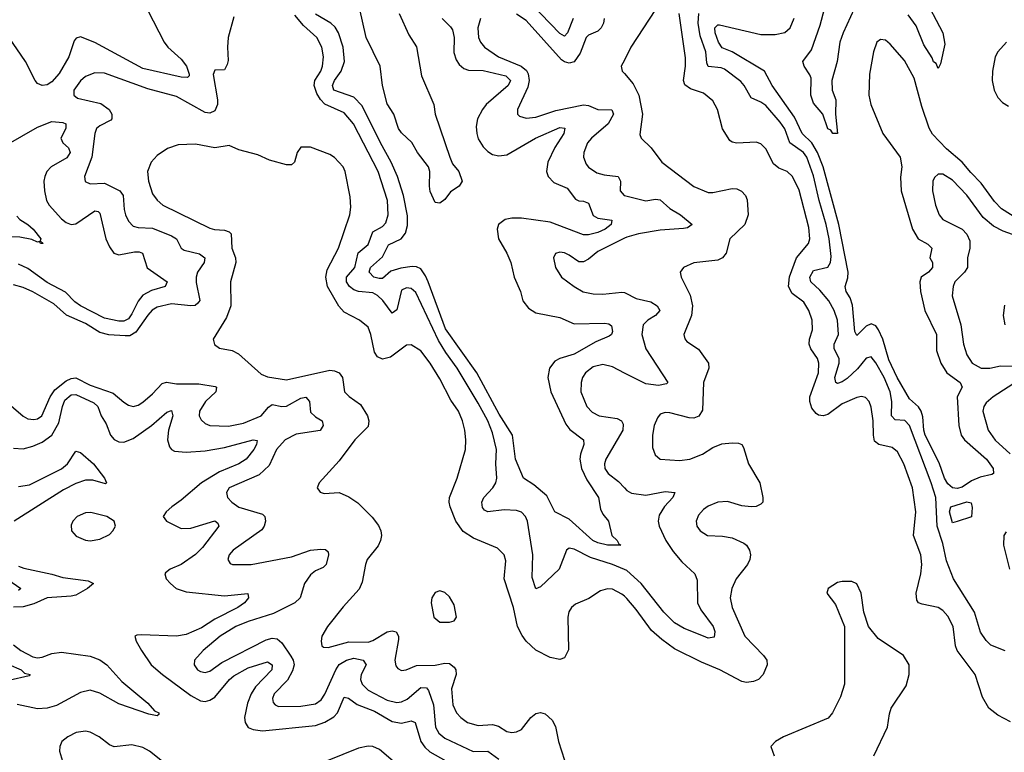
# Model space of a CAD drawing. Header units: inches. Extents: x 1843162 to 1959474, y 907081 to 1016326.
# Tile 59 of 256: x 1867476 to 1871586, y 934225 to 937285. Entities that reach past the tile are written whole.
import ezdxf

# ---------------------------------------------------------------- set-up
doc = ezdxf.new("R2010")
doc.units = ezdxf.units.IN
doc.header["$MEASUREMENT"] = 0
doc.layers.add('B8963', color=7, linetype='Continuous')
doc.layers.add('B8973', color=7, linetype='Continuous')

msp = doc.modelspace()

# ---------------------------------------------------------------- linework, layer by layer
at = {"layer": 'B8963', "color": 5}
for points, elevation in [([(1869785.9, 937290), (1869762, 937230), (1869750, 937215.9), (1869730, 937226.9), (1869610.9, 937350.9)], 720), ([(1868010, 937322.3), (1868078.2, 937190), (1868094.3, 937170), (1868150, 937119.5), (1868172.4, 937090), (1868183.2, 937056.8), (1868183.2, 937050), (1868176.4, 937043.6), (1868150, 937044.8), (1867990, 937080.2), (1867790, 937189.3), (1867730, 937212.5), (1867712, 937208), (1867703.6, 937196.5), (1867681.4, 937130), (1867640, 937060), (1867610, 937024.8), (1867590, 937011.9), (1867570, 937009.1), (1867550, 937018.1), (1867539.9, 937030), (1867500.5, 937110), (1867430, 937212)], 720), ([(1869239.2, 937290), (1869274.8, 937254.8), (1869282.1, 937242.1), (1869289.1, 937210), (1869288.2, 937148.2), (1869297.5, 937117.5), (1869310, 937097.1), (1869330, 937080.8), (1869350, 937073.8), (1869410, 937071.8), (1869505.5, 937050), (1869524.2, 937030), (1869515.5, 937010), (1869423.8, 936930), (1869408, 936910), (1869387.5, 936870), (1869381.9, 936838.1), (1869383.6, 936810), (1869390, 936786.7), (1869410, 936753.7), (1869430, 936733.7), (1869450, 936721.6), (1869476.2, 936716.2), (1869510, 936720.1), (1869629.7, 936790.3), (1869730, 936834.4), (1869752.2, 936832.2), (1869747, 936810), (1869709.4, 936750.6), (1869680.8, 936690), (1869675.5, 936650), (1869681.9, 936630), (1869705.3, 936605.3), (1869760.9, 936580.9), (1869795.7, 936535.7), (1869810, 936528.1), (1869830, 936527.1), (1869850, 936519), (1869870, 936467.5), (1869890, 936456.1), (1869948.1, 936448.1), (1869944.9, 936430), (1869920.2, 936410), (1869890, 936395.3), (1869850, 936385.5), (1869830, 936386.4), (1869690, 936438.5), (1869570, 936456.4), (1869530, 936455.9), (1869503.1, 936450), (1869475, 936430), (1869468.6, 936410), (1869474.8, 936370), (1869509.4, 936310), (1869525.4, 936270), (1869539.4, 936210), (1869566, 936150), (1869575.5, 936110), (1869599.8, 936079.8), (1869630, 936060.6), (1869730, 936040.4), (1869790, 936014.7), (1869917.4, 936017.4), (1869935.1, 936015.1), (1869946.6, 936006.6), (1869950, 935982), (1869946.7, 935970), (1869936.8, 935963.2), (1869880.3, 935939.7), (1869790, 935887.3), (1869730, 935870.4), (1869710, 935859), (1869687.5, 935830), (1869680.9, 935790), (1869693.2, 935730), (1869755.2, 935595.2), (1869773, 935573), (1869829.2, 935530), (1869831, 935510), (1869816.6, 935470), (1869814.3, 935450), (1869821.5, 935410), (1869843.5, 935363.5), (1869891.5, 935290), (1869900.9, 935240.9), (1869910, 935220.4), (1869934, 935190), (1869948.2, 935130), (1869970.6, 935110), (1869976.3, 935096.3), (1869984.7, 935090), (1869929, 935090), (1869890, 935099.6), (1869867.8, 935110), (1869770, 935199.5), (1869710, 935229.6), (1869676.7, 935296.7), (1869622, 935342), (1869578.8, 935370), (1869545.9, 935450), (1869532.5, 935550), (1869476.8, 935636.8), (1869384.1, 935810), (1869253.2, 935993.2), (1869180.6, 936190), (1869170, 936214.9), (1869150, 936243.9), (1869132.7, 936252.7), (1869114.4, 936254.4), (1869067.3, 936247.3), (1869025.6, 936234.4), (1868990, 936204.5), (1868976.6, 936203.4), (1868953.6, 936210), (1868935, 936230), (1868940.6, 936250), (1868990, 936294.8), (1869016, 936344), (1869068.5, 936370), (1869086.3, 936393.7), (1869094.5, 936425.5), (1869094.8, 936465.2), (1869078.3, 936550), (1869053, 936630), (1869026.7, 936690), (1868981.8, 936770), (1868905, 936925), (1868870, 936961.1), (1868786.8, 936990), (1868781.6, 937010), (1868790.3, 937030), (1868818.4, 937070), (1868831.4, 937110), (1868826.7, 937170), (1868806.7, 937230), (1868792.9, 937252.9), (1868775.2, 937270), (1868710, 937307.9)], 720), ([(1869059.8, 937310), (1869100.9, 937220.9), (1869131.7, 937171.7), (1869153, 937050), (1869204.3, 936930), (1869210.7, 936890), (1869270.8, 936710.8), (1869283.2, 936683.2), (1869308.5, 936650), (1869323.6, 936610), (1869310.7, 936590), (1869274, 936566), (1869250, 936534), (1869230, 936519), (1869210, 936520.7), (1869190, 936566.6), (1869186.4, 936590), (1869188.5, 936650), (1869182.7, 936670), (1869136.4, 936730), (1869112.4, 936772.4), (1869070, 936811.5), (1869057, 936830), (1869037.6, 936890), (1869010, 936932.8), (1868991, 937010), (1868979.9, 937090), (1868922.4, 937210), (1868894.1, 937334.1)], 680), ([(1869916.4, 937290), (1869913.4, 937270), (1869903.5, 937250), (1869890, 937236.5), (1869850, 937219.6), (1869841.2, 937210), (1869815.7, 937144.3), (1869790, 937108.5), (1869770, 937102.3), (1869750, 937107.9), (1869737.5, 937117.5), (1869590, 937281.1), (1869550, 937308.3)], 740), ([(1868370, 937297), (1868346.6, 937210), (1868342.7, 937170), (1868346.5, 937113.5), (1868342.5, 937097.5), (1868330, 937075.1), (1868290, 937073.6), (1868284, 937056), (1868301.1, 936950), (1868301.7, 936930), (1868290, 936903.4), (1868270, 936894.9), (1868250, 936896.4), (1868130, 936963.6), (1868010, 936996), (1867830, 937061.3), (1867790, 937062), (1867750, 937046.8), (1867730, 937029.8), (1867701.8, 936990), (1867702, 936970), (1867717, 936957), (1867814.3, 936934.3), (1867848.7, 936910), (1867860.9, 936890), (1867860.2, 936870), (1867855.7, 936864.3), (1867810, 936841.6), (1867796.5, 936830), (1867789.4, 936810), (1867776.4, 936710), (1867746.9, 936630), (1867749.1, 936609.1), (1867770, 936599.6), (1867830, 936602.3), (1867894.1, 936570), (1867908.1, 936550), (1867912, 936492.1), (1867917.9, 936470), (1867930, 936442.7), (1867950, 936422.2), (1867970, 936416.2), (1868030, 936414.7), (1868110, 936381.9), (1868130.8, 936370), (1868150.3, 936330), (1868162.8, 936322.8), (1868226.9, 936306.9), (1868248.4, 936290), (1868246.3, 936270), (1868218.4, 936230), (1868212.4, 936210), (1868212.8, 936187.2), (1868227.9, 936112.1), (1868219.8, 936100.2), (1868208.4, 936091.6), (1868190.1, 936089.9), (1868110, 936098.4), (1868050, 936084.7), (1868029, 936071), (1868010, 936050.5), (1867960.6, 935979.4), (1867935, 935965), (1867916.2, 935963.8), (1867848.3, 935968.3), (1867810, 935977.9), (1867750, 936015.5), (1867671.4, 936051.4), (1867617.5, 936097.5), (1867530, 936148.1), (1867490, 936166.3), (1867450, 936177.5)], 740), ([(1870000, 934988.4), (1869950, 935009.2), (1869858.2, 935038.2), (1869790, 935074.1), (1869770, 935078.2), (1869758.9, 935070), (1869727.5, 934990), (1869650, 934916), (1869630, 934907.8), (1869615.4, 934955.4), (1869617.7, 935050), (1869595, 935190), (1869587.2, 935210), (1869570, 935228), (1869550, 935235.7), (1869498.5, 935238.5), (1869430, 935229.9), (1869416, 935236), (1869407.4, 935247.4), (1869405.6, 935270), (1869413.6, 935290), (1869450.6, 935330), (1869463, 935350), (1869467.9, 935370), (1869463.1, 935430), (1869465.7, 935490), (1869450, 935559.8), (1869430, 935609), (1869390, 935683.6), (1869301.9, 935830), (1869254.4, 935894.4), (1869224.6, 935944.6), (1869130, 936145.5), (1869110, 936162.2), (1869090, 936165.2), (1869070, 936154.8), (1869050, 936072.8), (1869030, 936058.7), (1868991.5, 936111.5), (1868970, 936132.5), (1868950, 936144), (1868890, 936149.2), (1868870, 936156.7), (1868853.1, 936170), (1868839.9, 936190), (1868840.4, 936210), (1868874.8, 936250), (1868888.9, 936311.1), (1868930, 936345.2), (1868950, 936399.3), (1868990, 936421.3), (1869004.1, 936435.9), (1869014.4, 936470), (1869010.7, 936530), (1868971.9, 936650), (1868869.3, 936850), (1868830, 936895), (1868750, 936931.7), (1868730.9, 936951), (1868716.6, 936976.6), (1868705, 937010), (1868708.3, 937030), (1868733.1, 937070), (1868739.9, 937090), (1868743.8, 937130), (1868737.1, 937170), (1868715.7, 937210), (1868660.6, 937260.6), (1868624, 937304)], 740), ([(1869399.6, 937290), (1869388.6, 937250), (1869391.6, 937210), (1869399.3, 937190), (1869416.2, 937170), (1869475.2, 937130), (1869569.8, 937089.8), (1869591.7, 937071.7), (1869598.6, 937058.6), (1869603.1, 937030), (1869597.7, 937002.3), (1869554.4, 936910), (1869553.7, 936890), (1869561.7, 936881.7), (1869590, 936874), (1869630, 936878), (1869714.6, 936905.4), (1869830, 936929.7), (1869850, 936926.6), (1869890, 936909.1), (1869948.2, 936908.2), (1869954.1, 936890), (1869932.8, 936850), (1869862.3, 936790), (1869845.6, 936770), (1869830.2, 936730), (1869829.1, 936710), (1869840.7, 936680.7), (1869850, 936668.9), (1869884.6, 936644.6), (1869916.2, 936636.2), (1869973.6, 936630), (1869983.9, 936610), (1869983.2, 936570), (1869999.5, 936550), (1870000, 936549.9)], 740), ([(1870000, 937115.4), (1869987.3, 937090), (1869990.7, 937070), (1870000, 937059.4)], 760), ([(1867419.4, 936760.6), (1867550, 936835.4), (1867610, 936859.1), (1867655.8, 936855.8), (1867668.9, 936850), (1867667.8, 936830), (1867647.4, 936790), (1867656, 936770), (1867679.1, 936750), (1867686.6, 936730), (1867672, 936708), (1867607.5, 936670), (1867589.6, 936650), (1867580.5, 936630), (1867576.9, 936610), (1867578.8, 936570), (1867587.4, 936530), (1867598.3, 936510), (1867650, 936453.4), (1867670, 936437.5), (1867690, 936429.1), (1867710, 936432.5), (1867790, 936486.7), (1867803.7, 936483.7), (1867810, 936476.4), (1867835.5, 936370), (1867850, 936335.8), (1867868.6, 936310), (1867890, 936302.5), (1867954.5, 936314.5), (1867974.8, 936314.8), (1867988.4, 936310), (1868008.5, 936248.5), (1868091.5, 936190), (1868082.3, 936170), (1868026.6, 936153.4), (1867990, 936134.3), (1867970.3, 936109.7), (1867944.4, 936055.6), (1867930, 936036), (1867910, 936025.6), (1867890, 936025), (1867830, 936037.9), (1867729.3, 936089.3), (1867706, 936106), (1867666.5, 936146.5), (1867590, 936187.4), (1867510, 936244.9), (1867470, 936264.1)], 720), ([(1870000, 934876.9), (1869990, 934885.8), (1869950, 934906.4), (1869930, 934908.5), (1869900.9, 934899.1), (1869852.4, 934867.6), (1869796.7, 934843.3), (1869779.5, 934830), (1869768.5, 934811.5), (1869764, 934790), (1869766.5, 934653.5), (1869750, 934620.5), (1869730, 934613.5), (1869690, 934621.8), (1869630, 934651.6), (1869590, 934689.8), (1869572.8, 934712.8), (1869554.1, 934750), (1869537, 934830), (1869497.7, 934950), (1869504.7, 935024.7), (1869497.8, 935050), (1869470, 935078), (1869370, 935119.9), (1869327.4, 935147.4), (1869296.8, 935190), (1869272.7, 935250), (1869268.4, 935270), (1869270.5, 935290), (1869302.2, 935370), (1869336.5, 935490), (1869338.4, 935530), (1869334, 935570), (1869324, 935610), (1869307, 935650), (1869276, 935696), (1869230, 935785.1), (1869190, 935850.9), (1869150, 935902.4), (1869110, 935927.3), (1869090, 935926), (1869024.4, 935875.6), (1868990, 935866.8), (1868970, 935876.4), (1868956.5, 935896.5), (1868941.4, 935970), (1868930, 936000.7), (1868894.5, 936030), (1868830, 936063.5), (1868808.2, 936088.2), (1868760.8, 936170), (1868753.3, 936210), (1868759.3, 936240.7), (1868806.1, 936330), (1868853.3, 936470), (1868858.3, 936501.7), (1868855.6, 936544.4), (1868834.3, 936650), (1868825.6, 936670), (1868790, 936709.6), (1868770, 936721.6), (1868690, 936751.6), (1868650, 936752.7), (1868633.4, 936730), (1868623, 936690), (1868610, 936678.4), (1868590, 936678.3), (1868518.6, 936698.6), (1868470, 936719.7), (1868390, 936740.5), (1868350, 936758.7), (1868290, 936749.8), (1868210, 936764.8), (1868137.7, 936762.3), (1868092.8, 936747.2), (1868050, 936717.6), (1868024.4, 936690), (1868008.9, 936650), (1868013.8, 936610), (1868030, 936557.1), (1868050, 936530.3), (1868073.7, 936510), (1868270, 936414.5), (1868288.6, 936408.6), (1868330, 936405.5), (1868350, 936398.3), (1868358, 936390), (1868360.9, 936330), (1868376.6, 936290), (1868378, 936270), (1868355.6, 936190), (1868357.1, 936090), (1868338.5, 936041.5), (1868284, 935950), (1868288.3, 935928.3), (1868310, 935913.4), (1868362.6, 935902.6), (1868389.3, 935889.3), (1868484.1, 935804.1), (1868510, 935792.7), (1868590, 935780.2), (1868770, 935820.5), (1868790, 935818.6), (1868810, 935810.2), (1868822.9, 935790), (1868831.7, 935730), (1868850.9, 935710.9), (1868898.2, 935678.2), (1868927.4, 935630), (1868933.7, 935610), (1868930, 935586.3), (1868874.9, 935530), (1868810, 935442.9), (1868726, 935350), (1868718, 935330), (1868730, 935312), (1868746.4, 935306.4), (1868810, 935310.5), (1868850, 935292.2), (1868886.8, 935266.8), (1868946.7, 935206.7), (1868973.1, 935173.1), (1868983.5, 935150), (1868986, 935130), (1868982.2, 935110), (1868971.8, 935088.2), (1868926.9, 935030), (1868919.1, 935010), (1868904.8, 934935.2), (1868893.1, 934906.9), (1868826.8, 934833.2), (1868760.3, 934750), (1868737.6, 934710), (1868734.4, 934690), (1868737.3, 934670), (1868744.4, 934664.4), (1868762.8, 934662.8), (1868850, 934687.3), (1868930, 934685.2), (1868950, 934692.5), (1869010, 934729.1), (1869030, 934733), (1869047.8, 934727.8), (1869057.3, 934710), (1869056.8, 934696.8), (1869042.1, 934610), (1869046.1, 934586.1), (1869054.7, 934574.7), (1869070, 934567.5), (1869089.3, 934569.3), (1869131.9, 934588.1), (1869210, 934588.7), (1869250, 934597.8), (1869270, 934595.7), (1869290, 934581.1), (1869296.8, 934570), (1869298.4, 934550), (1869277.9, 934490), (1869283.8, 934423.8), (1869298.6, 934390), (1869316.9, 934370), (1869344.6, 934350), (1869390, 934336.6), (1869450, 934341.8), (1869474.1, 934334.1), (1869510, 934312.9), (1869530, 934308.3), (1869549.8, 934310.2), (1869570, 934320.3), (1869609.4, 934370.6), (1869630, 934387.8), (1869650, 934391.6), (1869670, 934386), (1869699, 934359), (1869712.4, 934332.5), (1869725, 934270), (1869750, 934192.7)], 760), ([(1867464.2, 936464.2), (1867476.8, 936450), (1867510.1, 936430), (1867532.5, 936410), (1867563.5, 936370), (1867561.5, 936361.5), (1867573.6, 936350), (1867562.9, 936350), (1867558.3, 936358.3), (1867550, 936355.8), (1867526.1, 936366.1), (1867476.3, 936376.3), (1867250, 936383.9)], 680), ([(1870000, 936371.9), (1869890, 936316.7), (1869850, 936283.9), (1869830, 936273.3), (1869810, 936273.6), (1869770, 936301.4), (1869750, 936310.8), (1869730, 936313.5), (1869712.1, 936307.9), (1869703.7, 936290), (1869713.1, 936250), (1869737, 936210), (1869790.4, 936170), (1869828.3, 936148.3), (1869870, 936139.3), (1869910, 936137.9), (1869990, 936147.3), (1870000, 936144.8)], 740), ([(1870000, 935809.1), (1869950, 935834.5), (1869910, 935844.9), (1869870, 935835), (1869837.2, 935810), (1869825.2, 935790), (1869820.2, 935770), (1869818.4, 935730), (1869844, 935670), (1869865.4, 935645.4), (1869894.9, 935630), (1869970, 935618.9), (1869987.9, 935610), (1869995.5, 935595.5), (1869994.2, 935570), (1869922.3, 935450), (1869916.8, 935430), (1869918.8, 935410), (1869932.8, 935390), (1869976, 935356), (1870000, 935329.8)], 740), ([(1867410, 935698.3), (1867490, 935628.9), (1867510, 935617.7), (1867534.4, 935614.4), (1867550, 935617.8), (1867568.3, 935630), (1867602.5, 935710), (1867621.7, 935738.3), (1867670, 935776.9), (1867690, 935786.9), (1867710, 935789.2), (1867770, 935759), (1867865.7, 935725.7), (1867910, 935687.3), (1867930, 935674.7), (1867950, 935669.4), (1867970, 935674.3), (1867990, 935687.2), (1868030, 935721.6), (1868070, 935765.3), (1868089.1, 935770.9), (1868130, 935763.9), (1868223.3, 935763.3), (1868292.4, 935752.4), (1868297, 935750), (1868294.2, 935730), (1868251, 935690), (1868226.2, 935650), (1868224.9, 935630), (1868233, 935613), (1868250, 935598.3), (1868270, 935589.4), (1868347.1, 935587.1), (1868410, 935599.9), (1868483.4, 935630), (1868513.7, 935666.3), (1868530, 935677.7), (1868570, 935669.3), (1868590, 935670.1), (1868650, 935703.8), (1868670, 935708.4), (1868685, 935690), (1868690, 935645.8), (1868710, 935625.5), (1868739, 935610), (1868743.2, 935590), (1868730, 935569), (1868630, 935554), (1868583.3, 935530), (1868547.8, 935490), (1868516.9, 935423.1), (1868475.4, 935384.6), (1868350.2, 935329.8), (1868338.5, 935310), (1868343.2, 935290), (1868361.2, 935270), (1868390, 935249.5), (1868490, 935220.2), (1868499.7, 935210), (1868502.1, 935190), (1868496.6, 935170), (1868485.9, 935154.1), (1868366.3, 935070), (1868350.3, 935050), (1868344.4, 935030), (1868354.2, 935014.2), (1868364.7, 935010), (1868442, 935010), (1868610, 935042.2), (1868690, 935070.1), (1868733.5, 935073.5), (1868752.1, 935072.1), (1868763.1, 935063.1), (1868765.2, 935050), (1868754.5, 935010), (1868742.3, 934997.7), (1868710, 934983.2), (1868690, 934966.5), (1868665.1, 934930), (1868647, 934870), (1868624.7, 934850), (1868535.1, 934804.9), (1868430, 934771.5), (1868378.6, 934750), (1868313.1, 934710), (1868241.1, 934650), (1868205.2, 934610), (1868204, 934590), (1868218, 934570), (1868230, 934562.6), (1868250, 934558.9), (1868270, 934564), (1868319.4, 934600.6), (1868505.1, 934694.9), (1868530, 934701.8), (1868550, 934698.8), (1868570, 934682.1), (1868607, 934627), (1868617.6, 934610), (1868621.2, 934590), (1868615.1, 934564.9), (1868593.5, 934526.5), (1868538.2, 934470), (1868531.1, 934450), (1868534, 934434), (1868542.9, 934422.9), (1868556.8, 934416.8), (1868650, 934417.5), (1868710, 934427.5), (1868734.9, 934445.1), (1868750, 934467.5), (1868796.1, 934570), (1868810, 934591.7), (1868839.8, 934610), (1868870, 934618.7), (1868909.2, 934610), (1868922.7, 934590), (1868900.8, 934550), (1868898.7, 934530), (1868905.4, 934510), (1868930, 934484.5), (1869010, 934443.1), (1869050, 934432.7), (1869070, 934436.8), (1869092.8, 934447.2), (1869150, 934495.7), (1869174.6, 934494.6), (1869182.9, 934482.9), (1869202.9, 934422.9), (1869211.5, 934330), (1869225.4, 934305.4), (1869250, 934284.2), (1869369, 934229), (1869430, 934230.7), (1869476.1, 934196.1)], 740), ([(1867450, 935495.4), (1867490, 935493), (1867530, 935504.2), (1867570, 935520.1), (1867610, 935550.1), (1867638.6, 935601.4), (1867653.7, 935670), (1867664.4, 935695.6), (1867690, 935718.3), (1867710, 935719.9), (1867784.8, 935684.8), (1867802.5, 935670), (1867816, 935630), (1867836.8, 935596.8), (1867854.6, 935550), (1867870, 935531), (1867890, 935522.2), (1867910, 935520.7), (1867950, 935535.9), (1868025.4, 935590), (1868090, 935645.8), (1868110, 935652.7), (1868114.6, 935630), (1868097.2, 935570), (1868092.2, 935530), (1868100.8, 935500.8), (1868109.2, 935489.2), (1868122.5, 935482.5), (1868170, 935478), (1868250, 935484.2), (1868330, 935498.3), (1868450, 935530.1), (1868467.1, 935527.1), (1868464.2, 935510), (1868453.2, 935490), (1868420.9, 935450), (1868390.2, 935430), (1868310, 935396.3), (1868235.2, 935350), (1868150, 935277.7), (1868110.2, 935250), (1868087.2, 935230), (1868074, 935210), (1868088.8, 935190), (1868150, 935160.3), (1868190, 935160.7), (1868290, 935191.7), (1868302.8, 935182.8), (1868307.2, 935170), (1868239.2, 935080.8), (1868210, 935051.4), (1868150, 935009.2), (1868103.8, 934990), (1868085, 934975), (1868080.9, 934970), (1868087.7, 934950), (1868104.7, 934930), (1868129.2, 934909.2), (1868170, 934895.8), (1868330, 934878.3), (1868428, 934888), (1868431.5, 934870), (1868414.5, 934850), (1868386.2, 934830), (1868290, 934780.7), (1868235.1, 934744.9), (1868170, 934716.9), (1868130, 934710.4), (1867984.1, 934715.9), (1867965.1, 934714.9), (1867956.3, 934710), (1867962.2, 934690), (1867984.7, 934650), (1868025.2, 934590), (1868071.3, 934550), (1868190, 934462.1), (1868230, 934440.3), (1868250, 934437.8), (1868270, 934442.9), (1868290, 934455.7), (1868350.9, 934529.1), (1868370, 934545.1), (1868430, 934578.2), (1868510, 934602.8), (1868530.1, 934590), (1868527.9, 934570), (1868460.8, 934499.2), (1868442.6, 934470), (1868426.4, 934430), (1868414.6, 934370), (1868416.8, 934350), (1868430, 934328.7), (1868450, 934320.5), (1868490, 934314.7), (1868710, 934337.6), (1868750, 934351.2), (1868787, 934373), (1868801.9, 934390), (1868830, 934456.2), (1868848.8, 934451.2), (1868884.4, 934424.4), (1868957.6, 934397.6), (1869030, 934354.5), (1869070, 934347.5), (1869110, 934356.8), (1869127.2, 934350), (1869150.4, 934270.4), (1869166.5, 934246.5), (1869187.4, 934227.4), (1869354.1, 934134.1)], 720), ([(1867470, 935334.6), (1867517.2, 935342.8), (1867650.5, 935409.5), (1867674.8, 935430), (1867710, 935482.3), (1867730, 935477.6), (1867783.8, 935430), (1867830.3, 935369.7), (1867838.7, 935350), (1867833.2, 935346.7), (1867781.5, 935361.5), (1867750, 935361.8), (1867710, 935347.6), (1867658.9, 935321.1), (1867452.1, 935190)], 680), ([(1867290, 935040.7), (1867480.3, 934910), (1867470, 934900.4)], 660), ([(1867470, 935003.1), (1867493.6, 934993.6), (1867610, 934969.7), (1867655.8, 934955.8), (1867761.2, 934941.2), (1867783.7, 934930), (1867759.2, 934910), (1867710, 934882.2), (1867690, 934876.9), (1867590, 934870.6), (1867534.4, 934845.6), (1867490, 934832.6), (1867450, 934831.6)], 680), ([(1867450, 934673.5), (1867480.9, 934650), (1867530, 934624.7), (1867550, 934620.1), (1867570, 934622.1), (1867610, 934638.2), (1867650, 934643.5), (1867770, 934627.3), (1867810, 934611.7), (1867839.8, 934590), (1867901.7, 934521.7), (1868010.1, 934430), (1868039.1, 934399.1), (1868056.4, 934390), (1868057.1, 934382.9), (1868050, 934377.2), (1868015.2, 934384.8), (1867890, 934427.8), (1867810, 934472.7), (1867770, 934484.7), (1867730, 934474.5), (1867630, 934420.2), (1867590, 934409.4), (1867550, 934407), (1867465, 934425)], 680), ([(1867430, 934592.1), (1867481.7, 934570), (1867495.8, 934555.8), (1867518.8, 934550), (1867515.2, 934544.8), (1867430, 934525)], 660), ([(1868113.9, 934153.8), (1868017.7, 934230), (1867990, 934245.6), (1867943.7, 934256.3), (1867870, 934248.5), (1867850, 934256.7), (1867807.8, 934290), (1867770, 934309.3), (1867750, 934314), (1867711.4, 934308.6), (1867676.9, 934290), (1867652.2, 934270), (1867643, 934250), (1867641.7, 934230), (1867667.1, 934147.1)], 720), ([(1869063.5, 934163.5), (1868977.4, 934237.4), (1868950, 934249.7), (1868930, 934250.9), (1868890, 934243.2), (1868759.3, 934190)], 720)]:
    msp.add_lwpolyline(points, dxfattribs=dict(at, elevation=elevation))
for points, elevation in [([(1867773.2, 935226.8), (1867750, 935224.9), (1867716, 935210), (1867696.9, 935190), (1867690, 935174.5), (1867691.6, 935150), (1867711.6, 935128.4), (1867750, 935111), (1867770, 935108.8), (1867810, 935115.1), (1867850, 935135.2), (1867864.8, 935150), (1867875.3, 935170), (1867869.8, 935190), (1867838.9, 935210)], 720), ([(1869230, 934899.5), (1869210, 934892.7), (1869196.3, 934870), (1869193, 934850), (1869204.4, 934790), (1869230, 934768.4), (1869270, 934768.2), (1869290, 934774.8), (1869299.5, 934790), (1869290, 934841.2), (1869270, 934874), (1869250, 934893.3)], 780)]:
    msp.add_lwpolyline(points, close=True, dxfattribs=dict(at, elevation=elevation))
at = {"layer": 'B8973', "color": 5}
for points, elevation in [([(1871247.3, 937387.3), (1871329.1, 937230), (1871337.4, 937182.6), (1871319.6, 937100.4), (1871310, 937080.9), (1871301.3, 937101.3), (1871290, 937108.6), (1871284.6, 937124.6), (1871250, 937179.3), (1871218.7, 937258.7), (1871184.4, 937304.4)], 680), ([(1870130, 937327), (1870027.2, 937170), (1870000, 937115.4)], 760), ([(1871612.7, 934352.7), (1871559.9, 934379.9), (1871522.3, 934410), (1871495.3, 934455.3), (1871464.1, 934550), (1871389.4, 934650), (1871382.6, 934670), (1871373.3, 934750), (1871350, 934793.6), (1871330, 934817.3), (1871310, 934830.6), (1871243.8, 934843.8), (1871228, 934850), (1871221, 934861), (1871219, 934890), (1871237.9, 934970), (1871242.3, 935010), (1871238, 935050), (1871207.6, 935130), (1871217.4, 935230), (1871202.8, 935330), (1871166.6, 935430), (1871140, 935480), (1871118.1, 935498.1), (1871063, 935510), (1871044.4, 935524.4), (1871039.5, 935550), (1871039, 935610), (1871030, 935666), (1871021.4, 935690), (1871006.8, 935706.8), (1870990, 935710.8), (1870970, 935707.1), (1870910, 935680.9), (1870850, 935636.2), (1870830, 935629.9), (1870810, 935633.6), (1870800.2, 935640.2), (1870782.4, 935662.4), (1870774.7, 935690), (1870774.8, 935710), (1870809.9, 935810), (1870811.9, 935850), (1870806.8, 935870), (1870778.2, 935910), (1870771.5, 935930), (1870772.4, 935950), (1870785.5, 935990), (1870784.6, 936030), (1870770.6, 936070), (1870750, 936105.1), (1870701.1, 936141.1), (1870685.5, 936170), (1870689.9, 936210.1), (1870719.4, 936290), (1870768.2, 936350), (1870774.1, 936370), (1870770, 936417), (1870730, 936573.3), (1870701.4, 936630), (1870679.7, 936650), (1870644.9, 936664.9), (1870622.3, 936682.3), (1870590, 936745.1), (1870570, 936766.3), (1870550, 936773.3), (1870470, 936768.4), (1870450, 936772.8), (1870440.3, 936780.3), (1870409.2, 936829.2), (1870388.8, 936910), (1870370, 936945.4), (1870330, 936978.4), (1870275.9, 936995.9), (1870252.1, 937012.1), (1870246.8, 937030), (1870255.8, 937090), (1870254.9, 937125.1), (1870228.5, 937310)], 760), ([(1871590, 934649.7), (1871530, 934673), (1871510, 934691.6), (1871486.5, 934726.5), (1871461.4, 934810), (1871374.4, 934950), (1871345.1, 935025.1), (1871330, 935097.3), (1871306.5, 935170), (1871299.9, 935290), (1871281.5, 935350), (1871190.5, 935590.5), (1871170.6, 935610.6), (1871130, 935613.2), (1871115.6, 935630), (1871117.2, 935690), (1871109.6, 935730), (1871084.8, 935790), (1871050, 935851.6), (1871030, 935876.2), (1871010, 935871.4), (1870973.2, 935826.8), (1870930, 935786.7), (1870910, 935772.5), (1870890, 935765.4), (1870882.5, 935770), (1870878.7, 935790), (1870896.8, 935850), (1870896.8, 935870), (1870876.4, 935910), (1870876, 935930), (1870893.8, 935970), (1870889.9, 936030), (1870876.3, 936070), (1870853.5, 936110), (1870815.8, 936155.8), (1870779, 936190), (1870773.7, 936210), (1870790, 936237.6), (1870850, 936251), (1870860.9, 936270), (1870863.9, 936296.1), (1870855.7, 936370), (1870842.4, 936430), (1870813.3, 936530), (1870790, 936632.8), (1870761.9, 936710), (1870747.3, 936730), (1870690.4, 936770), (1870670, 936829), (1870650, 936857.3), (1870590, 936925.7), (1870570, 936939.9), (1870530, 936957.7), (1870500.2, 937010), (1870486, 937026), (1870418.3, 937078.3), (1870403.8, 937083.8), (1870350, 937089.3), (1870344.4, 937104.4), (1870340.4, 937150), (1870317.1, 937217.1), (1870307.7, 937270), (1870310.9, 937310)], 740), ([(1870959.6, 937330), (1870914.2, 937230), (1870900.2, 937190), (1870888.2, 937110), (1870866.9, 937030), (1870868.2, 936990), (1870882.7, 936950), (1870881.7, 936890), (1870890, 936809), (1870870, 936809.8), (1870862.7, 936822.7), (1870850, 936829.3), (1870828.1, 936890), (1870790, 936936.5), (1870779.2, 936970), (1870779.9, 937039.9), (1870774.8, 937054.8), (1870750.5, 937090), (1870745.6, 937110), (1870781.1, 937158.9), (1870818, 937262), (1870835.1, 937330)], 680), ([(1871650, 936447.2), (1871574.8, 936494.8), (1871545.6, 936525.6), (1871490, 936602.2), (1871445.9, 936645.9), (1871410, 936689.9), (1871344.6, 936744.6), (1871285.9, 936805.9), (1871272.2, 936832.2), (1871242.4, 936922.4), (1871210, 937040.2), (1871170, 937114.3), (1871110, 937182.3), (1871090, 937198.5), (1871070, 937202.2), (1871054, 937190), (1871040.1, 937150), (1871023.2, 937056.8), (1871021.1, 936970), (1871029.1, 936930), (1871079.6, 936810), (1871152.1, 936710), (1871158.9, 936670), (1871153.1, 936626.9), (1871156.1, 936570), (1871203.1, 936410), (1871226.6, 936370), (1871267.6, 936347.6), (1871283.5, 936330), (1871276, 936290), (1871286.9, 936270), (1871286.7, 936250), (1871270.1, 936230), (1871238.6, 936210), (1871233.2, 936190), (1871236.6, 936150), (1871255, 936070), (1871303, 935970), (1871303.6, 935903.6), (1871321.9, 935850), (1871346.7, 935810), (1871401.6, 935770), (1871410.2, 935750), (1871389.5, 935710), (1871396.1, 935590), (1871406.1, 935550), (1871419.5, 935530), (1871512.3, 935450), (1871539.3, 935410), (1871540.5, 935390), (1871534.3, 935385.7), (1871485.2, 935374.8), (1871450, 935358.8), (1871410, 935332.8), (1871390, 935326.3), (1871369.4, 935329.4), (1871350, 935346.7), (1871337.1, 935370), (1871314, 935434), (1871255.8, 935550), (1871250, 935570), (1871246.3, 935626.3), (1871239.1, 935650), (1871228.4, 935668.4), (1871190, 935700.9), (1871138.6, 935790), (1871104.8, 935864.8), (1871079.3, 935950), (1871061.5, 935990), (1871050, 936006.4), (1871030, 936014.7), (1871010, 936004.9), (1870970, 935966.4), (1870962.1, 935982.1), (1870952.9, 936092.9), (1870943.3, 936123.3), (1870925.7, 936150), (1870921.3, 936170), (1870933.6, 936206.4), (1870935, 936230), (1870895.2, 936430), (1870829.5, 936670), (1870807, 936730), (1870782.1, 936770), (1870741.9, 936810), (1870710, 936877.2), (1870617.2, 937010), (1870585.4, 937070), (1870450, 937150.3), (1870407.7, 937167.7), (1870393.7, 937190), (1870379.5, 937230), (1870378, 937250), (1870390, 937262.8), (1870397.1, 937262.9), (1870570, 937222.6), (1870630, 937222.6), (1870670, 937230.6), (1870691.8, 937250), (1870709.4, 937290.6)], 720), ([(1871595.6, 937190), (1871559, 937150), (1871548.6, 937130), (1871536.6, 937070), (1871536.2, 937030), (1871543.9, 936990), (1871559.3, 936959.3), (1871578.5, 936938.5), (1871603.3, 936923.3)], 720), ([(1870000, 937059.4), (1870037.2, 937017.2), (1870060.7, 936970), (1870075.2, 936890), (1870064.8, 936804.8), (1870070.4, 936790), (1870112.2, 936750), (1870157.1, 936690), (1870290, 936588.2), (1870350, 936563.2), (1870370, 936562.6), (1870450, 936580.2), (1870470, 936578.5), (1870488.5, 936568.5), (1870505.2, 936550), (1870512.7, 936532.7), (1870517.2, 936470), (1870502.8, 936430), (1870440.9, 936370), (1870425.4, 936310), (1870410.1, 936289.9), (1870390, 936281), (1870290.2, 936269.8), (1870247.3, 936250), (1870233.4, 936230), (1870237.1, 936210), (1870274.4, 936134.4), (1870284.8, 936090), (1870280.2, 936050), (1870248.7, 935970), (1870252, 935952), (1870260.8, 935940.8), (1870310, 935909), (1870351, 935850), (1870352.6, 935830), (1870330.2, 935770), (1870326.2, 935653.8), (1870311, 935629), (1870290, 935620.3), (1870270, 935621.8), (1870190, 935643.5), (1870170, 935644), (1870150, 935636.9), (1870138, 935622), (1870124.7, 935590), (1870117.3, 935550), (1870117.7, 935497.7), (1870128, 935468), (1870149.2, 935449.2), (1870230, 935443.5), (1870272.7, 935450), (1870326.6, 935470), (1870370, 935498.3), (1870406.9, 935513.1), (1870450, 935518.2), (1870476.1, 935516.1), (1870490, 935510.3), (1870498.1, 935498.1), (1870518.3, 935430), (1870566.2, 935350), (1870578.7, 935290), (1870578, 935270), (1870570, 935260.9), (1870550, 935251.8), (1870530, 935249.7), (1870490, 935254.3), (1870430, 935272.4), (1870390, 935269.7), (1870350, 935253.3), (1870330, 935238.7), (1870310, 935215.1), (1870300.3, 935190), (1870303.1, 935170), (1870317.1, 935150), (1870347.3, 935130), (1870410, 935127.9), (1870450, 935120.8), (1870498.9, 935098.9), (1870510.4, 935090), (1870522.3, 935070), (1870526.9, 935050), (1870523.9, 935030), (1870514, 935010), (1870467.2, 934950), (1870448.2, 934910), (1870441.2, 934870), (1870450.2, 934830), (1870502.6, 934710), (1870581.1, 934630), (1870594.3, 934610), (1870596.9, 934590), (1870579.6, 934550), (1870559.6, 934530), (1870539.1, 934520.9), (1870510, 934516.7), (1870490, 934521), (1870399.2, 934570), (1870321.8, 934601.8), (1870210, 934658.1), (1870156.5, 934696.5), (1870114, 934734), (1870050, 934822), (1870010, 934867.9), (1870000, 934876.9)], 760), ([(1871655.4, 936375.4), (1871581.6, 936401.6), (1871541.8, 936421.8), (1871497.9, 936457.9), (1871430, 936551.9), (1871370, 936614.5), (1871330, 936639.7), (1871310, 936639.6), (1871294.4, 936625.6), (1871287.7, 936610), (1871286.2, 936570), (1871299.7, 936510), (1871314.9, 936470), (1871330.3, 936450), (1871410.1, 936410.1), (1871429.6, 936389.6), (1871441.8, 936361.8), (1871441.9, 936330), (1871432.4, 936290), (1871433.2, 936250), (1871419.7, 936230), (1871380.2, 936190), (1871372.8, 936170), (1871368.7, 936131.3), (1871405.1, 936010), (1871415.7, 935930), (1871430, 935884.6), (1871452.1, 935850), (1871490, 935830.1), (1871525.2, 935830), (1871570, 935838.7), (1871650, 935838.4)], 740), ([(1870000, 936549.9), (1870090, 936528.4), (1870130, 936534.6), (1870150, 936532.3), (1870190, 936495.9), (1870234.2, 936470), (1870283.1, 936430), (1870264.1, 936415.9), (1870247.4, 936412.6), (1870150, 936405.3), (1870059.3, 936390), (1870010, 936376.9), (1870000, 936371.9)], 740), ([(1870000, 936144.8), (1870003.9, 936143.9), (1870050, 936120.4), (1870110, 936106.4), (1870136.9, 936090), (1870147.5, 936070), (1870130.2, 936050), (1870097.4, 936030), (1870078.6, 936010), (1870072.7, 935970), (1870089.7, 935909.7), (1870181.1, 935770), (1870175.9, 935764.1), (1870142.7, 935757.3), (1870090, 935763.4), (1870000, 935809.1)], 740), ([(1871586.9, 936093.1), (1871581.1, 936050), (1871588.5, 936010)], 760), ([(1871664.6, 935790), (1871539.7, 935710), (1871510, 935685.1), (1871500.2, 935670), (1871496.6, 935650), (1871519.2, 935570), (1871548.5, 935528.5), (1871611.1, 935471.1)], 740), ([(1870000, 935329.8), (1870010, 935318.9), (1870030, 935308.1), (1870090, 935299.6), (1870170, 935314.8), (1870210.4, 935310), (1870201.8, 935290), (1870167.8, 935252.2), (1870144.9, 935215.1), (1870140.7, 935190), (1870145.9, 935170), (1870173.6, 935110), (1870203.5, 935063.5), (1870240.6, 935020.6), (1870294.9, 934970), (1870303.5, 934943.5), (1870305.9, 934850), (1870319.7, 934819.7), (1870370.9, 934750), (1870378.4, 934730), (1870374.3, 934705.7), (1870350, 934702.5), (1870330.2, 934709.8), (1870250, 934741.9), (1870210, 934766), (1870164.6, 934810), (1870070.7, 934930.7), (1870010, 934984.2), (1870000, 934988.4)], 740), ([(1871593.4, 935146.6), (1871584.8, 935130), (1871582.7, 935090), (1871607.4, 934990)], 740), ([(1871042, 934210), (1871098, 934330), (1871106.6, 934386.6), (1871114.5, 934410), (1871176.6, 934503.4), (1871189.5, 934550.5), (1871189.4, 934590), (1871166, 934630), (1871060.1, 934700.1), (1871019.3, 934750), (1870999.3, 934810), (1870989.2, 934890), (1870970, 934928.7), (1870950, 934939), (1870910, 934939), (1870890, 934934), (1870851.3, 934910), (1870844.7, 934890), (1870882, 934842), (1870919.1, 934750), (1870919.3, 934510), (1870902.9, 934457.1), (1870868.4, 934390), (1870851.6, 934368.4), (1870664.7, 934290), (1870631.3, 934270), (1870611.3, 934250), (1870626, 934210)], 780)]:
    msp.add_lwpolyline(points, dxfattribs=dict(at, elevation=elevation))
at = {"layer": 'B8973', "color": 5, "elevation": 720}
msp.add_lwpolyline([(1871370, 935184.2), (1871357, 935230), (1871362.8, 935250), (1871430, 935271.8), (1871447.4, 935267.4), (1871452.3, 935247.7), (1871450, 935209.2), (1871390, 935189.6)], close=True, dxfattribs=at)

doc.saveas('drawing.dxf')
